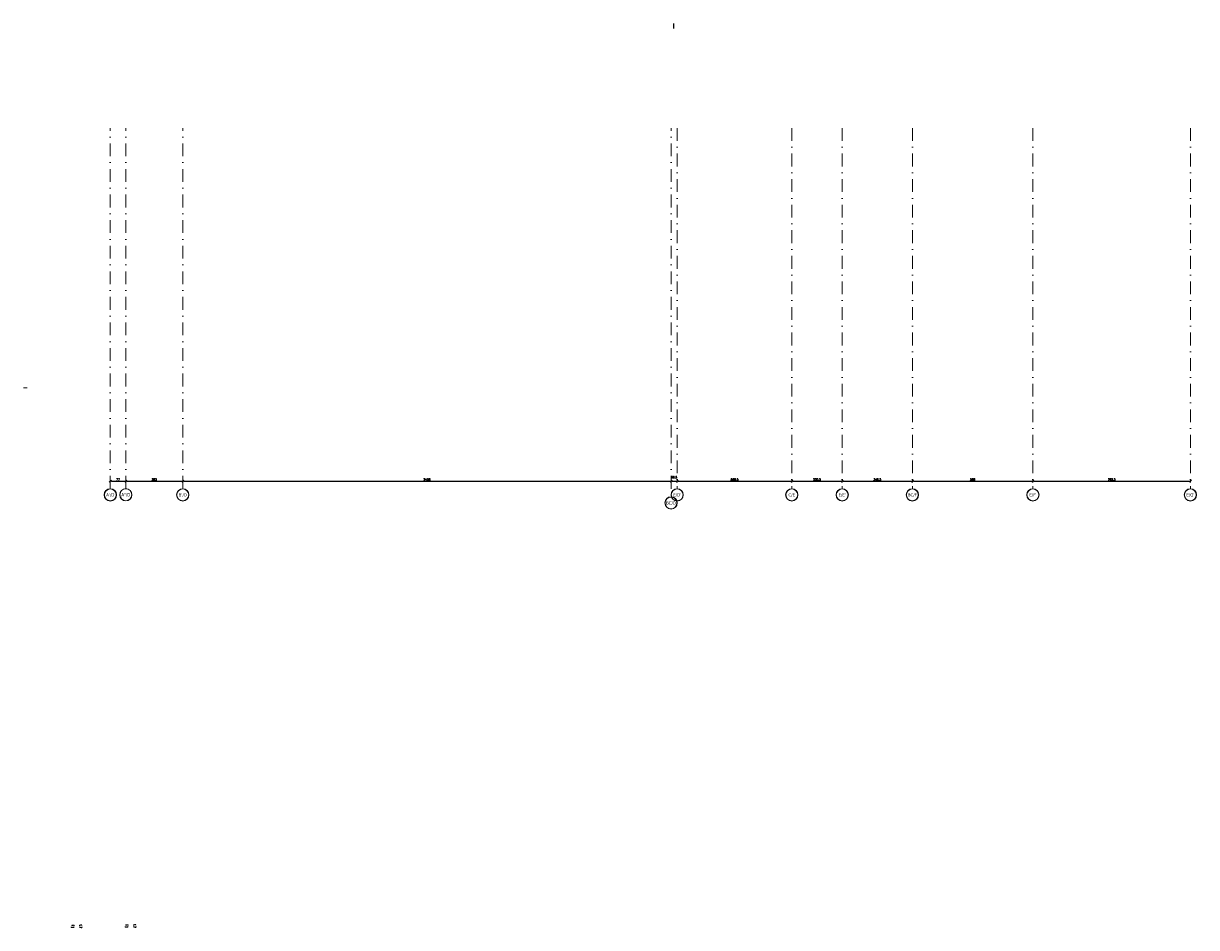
# Model space of a CAD drawing. Header units: millimetres. Extents: x -1427 to 10229, y -1578 to 5221.
# Tile 135 of 135: x 4400 to 10229, y -1578 to 2916. Entities that reach past the tile are written whole.
import ezdxf
from ezdxf.enums import TextEntityAlignment as Align

# ---------------------------------------------------------------- set-up
doc = ezdxf.new("R2010")
doc.units = ezdxf.units.MM
doc.linetypes.add('AUSGEZOGEN', pattern=[0])
doc.linetypes.add('DASHDOT', pattern=[25.4, 12.7, -6.35, 0, -6.35])
doc.layers.add('!! 1_ widok', color=4, linetype='Continuous')
doc.layers.add('10TNR-01', color=7, linetype='AUSGEZOGEN')
for name, color, linetype, lineweight in [('!! wymiary osi', 250, 'Continuous', 9), ('0-osie-liniA', 14, 'DASHDOT', 5), ('0-osie-tx', 66, 'Continuous', 9), ('A_wymiary', 7, 'Continuous', 5), ('DESCR', 43, 'Continuous', 35), ('WYMIAR', 4, 'Continuous', 9)]:
    doc.layers.add(name, color=color, linetype=linetype, lineweight=lineweight)
doc.styles.add('Arial', font='arial.ttf')
doc.styles.get("Standard").update_dxf_attribs({"font": 'arial.ttf'})
doc.styles.add('TAHOMA', font='tahoma.ttf')
doc.styles.add('TXT', font='simplex.shx')
doc.dimstyles.new('AM_ISO', dxfattribs={"dimtxt": 3.5, "dimasz": 2.5, "dimexe": 1, "dimexo": 1, "dimgap": 1.5, "dimtad": 1, "dimdsep": 46, "dimtxsty": 'Standard', "dimcen": 0, "dimclrd": 7, "dimclre": 7, "dimclrt": 4, "dimadec": 0, "dimazin": 2, "dimtp": 0.1, "dimtm": 0.1, "dimtfac": 0.71, "dimtmove": 0, "dimatfit": 3, "dimfxl": 1, "dimlwd": -1, "dimlwe": -1, "dimarcsym": 0})
doc.dimstyles.new('DIM50', dxfattribs={"dimscale": 5, "dimtxt": 2, "dimasz": 1, "dimexe": 0, "dimexo": 0, "dimgap": 0.5, "dimtad": 1, "dimdec": 4, "dimrnd": 0.5, "dimdsep": 46, "dimtxsty": 'TXT', "dimblk": 'TICK1', "dimblk1": 'TICK1', "dimblk2": 'TICK1', "dimsah": 1, "dimcen": 0, "dimse1": 1, "dimse2": 1, "dimclrd": 1, "dimclre": 7, "dimclrt": 9, "dimadec": 0, "dimazin": 0, "dimtfac": 1, "dimtdec": 4, "dimtmove": 2, "dimatfit": 3, "dimldrblk": 'TICK1', "dimfxl": 1, "dimtolj": 1, "dimarcsym": 0})
doc.dimstyles.new('GEN-ISO', dxfattribs={"dimtxt": 3.5, "dimasz": 3.5, "dimexe": 1, "dimexo": 1, "dimgap": 1.5, "dimtad": 1, "dimdsep": 46, "dimtxsty": 'Arial', "dimcen": 1, "dimclrd": 7, "dimclre": 7, "dimclrt": 4, "dimadec": 0, "dimazin": 0, "dimtp": 0.1, "dimtm": 0.1, "dimtfac": 0.71, "dimtmove": 0, "dimatfit": 3, "dimfxl": 1, "dimtzin": 0, "dimarcsym": 0})
doc.dimstyles.new('GEN-ISObrug', dxfattribs={"dimtxt": 3.5, "dimasz": 3.5, "dimexe": 1, "dimexo": 1, "dimgap": 1.5, "dimtad": 1, "dimdsep": 46, "dimtxsty": 'Arial', "dimcen": 1, "dimclrd": 7, "dimclre": 7, "dimclrt": 4, "dimadec": 0, "dimazin": 0, "dimtp": 0.1, "dimtm": 0.1, "dimtfac": 0.71, "dimtmove": 0, "dimatfit": 3, "dimfxl": 1, "dimtzin": 0, "dimarcsym": 0})
doc.dimstyles.new('ISO-25', dxfattribs={"dimtxt": 2.5, "dimasz": 2.5, "dimexe": 1.25, "dimexo": 0.625, "dimtad": 1, "dimtxsty": 'Standard', "dimcen": 2.5, "dimadec": 0, "dimazin": 0, "dimtfac": 1, "dimtmove": 0, "dimatfit": 3, "dimfxl": 1, "dimarcsym": 0})

# ---------------------------------------------------------------- blocks, each defined once
blk = doc.blocks.new('*U14')
h = blk.add_hatch(color=256)
edge = h.paths.add_edge_path()
edge.add_arc((0, 0), 30.6, 0, 360)
edge = h.paths.add_edge_path(flags=17)
edge.add_arc((0, 0), 29.4, 0, 360)
for radius in [30.6, 29.4]:
    blk.add_circle((0, 0), radius)
at = {"style": 'TAHOMA', "flags": 8}
blk.add_attdef('ANSICHTSNUMMER', text='', height=16, dxfattribs=at).set_placement((0, 0), align=Align.MIDDLE_CENTER)
blk = doc.blocks.new('TICK1')
at = {"color": 2}
blk.add_line((-1, -1), (1, 1), dxfattribs=at)
at = {"color": 0}
for p, q in [((0, 0), (-1, 0)), ((0, -1.4), (0, 1.4))]:
    blk.add_line(p, q, dxfattribs=at)
blk = doc.blocks.new('*D26')
at = {"layer": '!! wymiary osi', "color": 1, "lineweight": -2, "transparency": 16777216}
blk.add_line((4836.7, 641.6), (4903.7, 641.6), dxfattribs=at)
at = {"layer": 'DEFPOINTS', "color": 0, "transparency": 16777216}
for p in [(4908.7, 641.6), (4831.7, 603.5), (4908.7, 604)]:
    blk.add_point(p, dxfattribs=at)
at = {"layer": '!! wymiary osi', "color": 1, "lineweight": -2, "transparency": 16777216, "xscale": 5, "yscale": 5, "zscale": 5, "rotation": 180}
blk.add_blockref('TICK1', (4831.7, 641.6), dxfattribs=at)
at = {"layer": '!! wymiary osi', "color": 1, "lineweight": -2, "transparency": 16777216, "xscale": 5, "yscale": 5, "zscale": 5}
blk.add_blockref('TICK1', (4908.7, 641.6), dxfattribs=at)
at = {"layer": '!! wymiary osi', "color": 9, "transparency": 16777216, "insert": (4870.2, 649.1), "char_height": 10, "attachment_point": 5, "style": 'TXT'}
blk.add_mtext('\\A1;77', dxfattribs=at)
blk = doc.blocks.new('*D27')
at = {"layer": '!! wymiary osi', "color": 1, "lineweight": -2, "transparency": 16777216}
blk.add_line((4913.7, 641.6), (5186.7, 641.6), dxfattribs=at)
at = {"layer": 'DEFPOINTS', "color": 0, "transparency": 16777216}
for p in [(5191.7, 641.6), (5191.7, 641.6), (4908.7, 604)]:
    blk.add_point(p, dxfattribs=at)
at = {"layer": '!! wymiary osi', "color": 1, "lineweight": -2, "transparency": 16777216, "xscale": 5, "yscale": 5, "zscale": 5, "rotation": 180}
blk.add_blockref('TICK1', (4908.7, 641.6), dxfattribs=at)
at = {"layer": '!! wymiary osi', "color": 1, "lineweight": -2, "transparency": 16777216, "xscale": 5, "yscale": 5, "zscale": 5}
blk.add_blockref('TICK1', (5191.7, 641.6), dxfattribs=at)
at = {"layer": '!! wymiary osi', "color": 9, "transparency": 16777216, "insert": (5050.2, 649.1), "char_height": 10, "attachment_point": 5, "style": 'TXT'}
blk.add_mtext('\\A1;283', dxfattribs=at)
blk = doc.blocks.new('*D28')
at = {"layer": '!! wymiary osi', "color": 1, "lineweight": -2, "transparency": 16777216}
blk.add_line((5196.7, 641.6), (7612.7, 641.6), dxfattribs=at)
at = {"layer": 'DEFPOINTS', "color": 0, "transparency": 16777216}
for p in [(5191.7, 641.6), (7617.7, 641.6), (7617.7, 641.6)]:
    blk.add_point(p, dxfattribs=at)
at = {"layer": '!! wymiary osi', "color": 1, "lineweight": -2, "transparency": 16777216, "xscale": 5, "yscale": 5, "zscale": 5, "rotation": 180}
blk.add_blockref('TICK1', (5191.7, 641.6), dxfattribs=at)
at = {"layer": '!! wymiary osi', "color": 1, "lineweight": -2, "transparency": 16777216, "xscale": 5, "yscale": 5, "zscale": 5}
blk.add_blockref('TICK1', (7617.7, 641.6), dxfattribs=at)
at = {"layer": '!! wymiary osi', "color": 9, "transparency": 16777216, "insert": (6404.7, 649.1), "char_height": 10, "attachment_point": 5, "style": 'TXT'}
blk.add_mtext('\\A1;2426', dxfattribs=at)
blk = doc.blocks.new('*D29')
at = {"layer": '!! wymiary osi', "color": 1, "lineweight": -2, "transparency": 16777216}
blk.add_line((7622.7, 641.6), (7643.2, 641.6), dxfattribs=at)
at = {"layer": 'DEFPOINTS', "color": 0, "transparency": 16777216}
for p in [(7617.7, 641.6), (7648.2, 641.6), (7648.2, 641.6)]:
    blk.add_point(p, dxfattribs=at)
at = {"layer": '!! wymiary osi', "color": 1, "lineweight": -2, "transparency": 16777216, "xscale": 5, "yscale": 5, "zscale": 5, "rotation": 180}
blk.add_blockref('TICK1', (7617.7, 641.6), dxfattribs=at)
at = {"layer": '!! wymiary osi', "color": 1, "lineweight": -2, "transparency": 16777216, "xscale": 5, "yscale": 5, "zscale": 5}
blk.add_blockref('TICK1', (7648.2, 641.6), dxfattribs=at)
at = {"layer": '!! wymiary osi', "color": 9, "transparency": 16777216, "insert": (7633, 660.4), "char_height": 10, "attachment_point": 5, "style": 'TXT'}
blk.add_mtext('\\A1;30.5', dxfattribs=at)
blk = doc.blocks.new('*D30')
at = {"layer": '!! wymiary osi', "color": 1, "lineweight": -2, "transparency": 16777216}
blk.add_line((7653.2, 641.6), (8212.7, 641.6), dxfattribs=at)
at = {"layer": 'DEFPOINTS', "color": 0, "transparency": 16777216}
for p in [(7648.2, 641.6), (8217.7, 641.6), (8217.7, 641.6)]:
    blk.add_point(p, dxfattribs=at)
at = {"layer": '!! wymiary osi', "color": 1, "lineweight": -2, "transparency": 16777216, "xscale": 5, "yscale": 5, "zscale": 5, "rotation": 180}
blk.add_blockref('TICK1', (7648.2, 641.6), dxfattribs=at)
at = {"layer": '!! wymiary osi', "color": 1, "lineweight": -2, "transparency": 16777216, "xscale": 5, "yscale": 5, "zscale": 5}
blk.add_blockref('TICK1', (8217.7, 641.6), dxfattribs=at)
at = {"layer": '!! wymiary osi', "color": 9, "transparency": 16777216, "insert": (7933, 649.1), "char_height": 10, "attachment_point": 5, "style": 'TXT'}
blk.add_mtext('\\A1;569.5', dxfattribs=at)
blk = doc.blocks.new('*D31')
at = {"layer": '!! wymiary osi', "color": 1, "lineweight": -2, "transparency": 16777216}
blk.add_line((8222.7, 641.6), (8463.2, 641.6), dxfattribs=at)
at = {"layer": 'DEFPOINTS', "color": 0, "transparency": 16777216}
for p in [(8217.7, 641.6), (8468.2, 641.6), (8468.2, 641.6)]:
    blk.add_point(p, dxfattribs=at)
at = {"layer": '!! wymiary osi', "color": 1, "lineweight": -2, "transparency": 16777216, "xscale": 5, "yscale": 5, "zscale": 5, "rotation": 180}
blk.add_blockref('TICK1', (8217.7, 641.6), dxfattribs=at)
at = {"layer": '!! wymiary osi', "color": 1, "lineweight": -2, "transparency": 16777216, "xscale": 5, "yscale": 5, "zscale": 5}
blk.add_blockref('TICK1', (8468.2, 641.6), dxfattribs=at)
at = {"layer": '!! wymiary osi', "color": 9, "transparency": 16777216, "insert": (8343, 649.1), "char_height": 10, "attachment_point": 5, "style": 'TXT'}
blk.add_mtext('\\A1;250.5', dxfattribs=at)
blk = doc.blocks.new('*D32')
at = {"layer": '!! wymiary osi', "color": 1, "lineweight": -2, "transparency": 16777216}
blk.add_line((8473.2, 641.6), (8811.7, 641.6), dxfattribs=at)
at = {"layer": 'DEFPOINTS', "color": 0, "transparency": 16777216}
for p in [(8468.2, 641.6), (8816.7, 641.6), (8816.7, 641.6)]:
    blk.add_point(p, dxfattribs=at)
at = {"layer": '!! wymiary osi', "color": 1, "lineweight": -2, "transparency": 16777216, "xscale": 5, "yscale": 5, "zscale": 5, "rotation": 180}
blk.add_blockref('TICK1', (8468.2, 641.6), dxfattribs=at)
at = {"layer": '!! wymiary osi', "color": 1, "lineweight": -2, "transparency": 16777216, "xscale": 5, "yscale": 5, "zscale": 5}
blk.add_blockref('TICK1', (8816.7, 641.6), dxfattribs=at)
at = {"layer": '!! wymiary osi', "color": 9, "transparency": 16777216, "insert": (8642.5, 649.1), "char_height": 10, "attachment_point": 5, "style": 'TXT'}
blk.add_mtext('\\A1;348.5', dxfattribs=at)
blk = doc.blocks.new('*D33')
at = {"layer": '!! wymiary osi', "color": 1, "lineweight": -2, "transparency": 16777216}
blk.add_line((8821.7, 641.6), (9410.7, 641.6), dxfattribs=at)
at = {"layer": 'DEFPOINTS', "color": 0, "transparency": 16777216}
for p in [(8816.7, 641.6), (9415.7, 641.6), (9415.7, 641.6)]:
    blk.add_point(p, dxfattribs=at)
at = {"layer": '!! wymiary osi', "color": 1, "lineweight": -2, "transparency": 16777216, "xscale": 5, "yscale": 5, "zscale": 5, "rotation": 180}
blk.add_blockref('TICK1', (8816.7, 641.6), dxfattribs=at)
at = {"layer": '!! wymiary osi', "color": 1, "lineweight": -2, "transparency": 16777216, "xscale": 5, "yscale": 5, "zscale": 5}
blk.add_blockref('TICK1', (9415.7, 641.6), dxfattribs=at)
at = {"layer": '!! wymiary osi', "color": 9, "transparency": 16777216, "insert": (9116.2, 649.1), "char_height": 10, "attachment_point": 5, "style": 'TXT'}
blk.add_mtext('\\A1;599', dxfattribs=at)
blk = doc.blocks.new('*D34')
at = {"layer": '!! wymiary osi', "color": 1, "lineweight": -2, "transparency": 16777216}
blk.add_line((9420.7, 641.6), (10193.2, 641.6), dxfattribs=at)
at = {"layer": 'DEFPOINTS', "color": 0, "transparency": 16777216}
for p in [(9415.7, 641.6), (10198.2, 641.6), (10198.2, 641.6)]:
    blk.add_point(p, dxfattribs=at)
at = {"layer": '!! wymiary osi', "color": 1, "lineweight": -2, "transparency": 16777216, "xscale": 5, "yscale": 5, "zscale": 5, "rotation": 180}
blk.add_blockref('TICK1', (9415.7, 641.6), dxfattribs=at)
at = {"layer": '!! wymiary osi', "color": 1, "lineweight": -2, "transparency": 16777216, "xscale": 5, "yscale": 5, "zscale": 5}
blk.add_blockref('TICK1', (10198.2, 641.6), dxfattribs=at)
at = {"layer": '!! wymiary osi', "color": 9, "transparency": 16777216, "insert": (9807, 649.1), "char_height": 10, "attachment_point": 5, "style": 'TXT'}
blk.add_mtext('\\A1;782.5', dxfattribs=at)
blk = doc.blocks.new('*D181')
at = {"layer": 'DEFPOINTS', "color": 0, "transparency": 16777216}
for p in [(22764, 13346), (22764, 13318), (22799, 13346)]:
    blk.add_point(p, dxfattribs=at)
at = {"layer": 'WYMIAR', "color": 0, "lineweight": -2, "transparency": 16777216}
for p, q in [((22764, 13345), (22764, 13316)), ((22794, 13318), (22769, 13318)), ((22799, 13345), (22799, 13316))]:
    blk.add_line(p, q, dxfattribs=at)
at = {"layer": 'WYMIAR', "color": 0, "transparency": 16777216}
for points in [[(22769, 13319), (22769, 13317), (22764, 13318)], [(22794, 13319), (22794, 13317), (22799, 13318)]]:
    blk.add_solid(points, dxfattribs=at)
at = {"layer": 'WYMIAR', "color": 0, "transparency": 16777216, "insert": (22782, 13322), "char_height": 5, "attachment_point": 5}
blk.add_mtext('35', dxfattribs=at)
blk = doc.blocks.new('*D182')
at = {"layer": 'DEFPOINTS', "color": 0, "transparency": 16777216}
for p in [(23294, 13346), (23294, 13317), (23309, 13346)]:
    blk.add_point(p, dxfattribs=at)
at = {"layer": 'WYMIAR', "color": 0, "lineweight": -2, "transparency": 16777216}
for p, q in [((23294, 13345), (23294, 13315)), ((23304, 13317), (23299, 13317)), ((23309, 13345), (23309, 13315))]:
    blk.add_line(p, q, dxfattribs=at)
at = {"layer": 'WYMIAR', "color": 0, "transparency": 16777216}
for points in [[(23299, 13318), (23299, 13316), (23294, 13317)], [(23304, 13318), (23304, 13316), (23309, 13317)]]:
    blk.add_solid(points, dxfattribs=at)
at = {"layer": 'WYMIAR', "color": 0, "transparency": 16777216, "insert": (23302, 13321), "char_height": 5, "attachment_point": 5}
blk.add_mtext('15', dxfattribs=at)
blk = doc.blocks.new('*D167')
at = {"layer": '10TNR-01', "transparency": 16777216}
for p, q in [((22799, 13420), (22799, 13429)), ((22803, 13428), (22864, 13428)), ((22867, 13408), (22867, 13429))]:
    blk.add_line(p, q, dxfattribs=at)
for points in [[(22803, 13428), (22803, 13427), (22799, 13428)], [(22864, 13428), (22864, 13427), (22867, 13428)]]:
    blk.add_solid(points, dxfattribs=at)
at = {"layer": 'DEFPOINTS', "color": 0, "transparency": 16777216}
for p in [(22799, 13418), (22867, 13428), (22867, 13406)]:
    blk.add_point(p, dxfattribs=at)
at = {"layer": '10TNR-01', "color": 4, "transparency": 16777216, "insert": (22833, 13431), "char_height": 3.5, "attachment_point": 5, "style": 'Arial'}
blk.add_mtext('68', dxfattribs=at)
blk = doc.blocks.new('*D168')
at = {"layer": '10TNR-01', "transparency": 16777216}
for p, q in [((22799, 13343), (22799, 13317)), ((22834, 13318), (22803, 13318)), ((22837, 13327), (22837, 13317))]:
    blk.add_line(p, q, dxfattribs=at)
for points in [[(22803, 13319), (22803, 13318), (22799, 13318)], [(22834, 13319), (22834, 13318), (22837, 13318)]]:
    blk.add_solid(points, dxfattribs=at)
at = {"layer": 'DEFPOINTS', "color": 0, "transparency": 16777216}
for p in [(22799, 13345), (22799, 13318), (22837, 13329)]:
    blk.add_point(p, dxfattribs=at)
at = {"layer": '10TNR-01', "color": 4, "transparency": 16777216, "insert": (22818, 13322), "char_height": 3.5, "attachment_point": 5, "style": 'Arial'}
blk.add_mtext('38', dxfattribs=at)
blk = doc.blocks.new('*D169')
at = {"color": 7, "lineweight": -2, "transparency": 16777216}
for p, q in [((22867, 13407), (22867, 13429)), ((22871, 13428), (22914, 13428)), ((22917, 13390), (22917, 13429))]:
    blk.add_line(p, q, dxfattribs=at)
at = {"color": 7, "transparency": 16777216}
for points in [[(22871, 13428), (22871, 13427), (22867, 13428)], [(22914, 13428), (22914, 13427), (22917, 13428)]]:
    blk.add_solid(points, dxfattribs=at)
at = {"layer": 'DEFPOINTS', "color": 0, "transparency": 16777216}
for p in [(22917, 13428), (22867, 13406), (22917, 13389)]:
    blk.add_point(p, dxfattribs=at)
at = {"color": 4, "transparency": 16777216, "insert": (22892, 13431), "char_height": 3.5, "attachment_point": 5, "style": 'Arial'}
blk.add_mtext('50', dxfattribs=at)
blk = doc.blocks.new('*D170')
at = {"color": 7, "lineweight": -2, "transparency": 16777216}
for p, q in [((22799, 13419), (22799, 13436)), ((22803, 13435), (22914, 13435)), ((22917, 13390), (22917, 13436))]:
    blk.add_line(p, q, dxfattribs=at)
at = {"color": 7, "transparency": 16777216}
for points in [[(22803, 13435), (22803, 13434), (22799, 13435)], [(22914, 13435), (22914, 13434), (22917, 13435)]]:
    blk.add_solid(points, dxfattribs=at)
at = {"layer": 'DEFPOINTS', "color": 0, "transparency": 16777216}
for p in [(22799, 13418), (22917, 13435), (22917, 13389)]:
    blk.add_point(p, dxfattribs=at)
at = {"color": 4, "transparency": 16777216, "insert": (22858, 13438), "char_height": 3.5, "attachment_point": 5, "style": 'Arial'}
blk.add_mtext('118', dxfattribs=at)
blk = doc.blocks.new('*D171')
at = {"color": 7, "lineweight": -2, "transparency": 16777216}
for p, q in [((22892, 13318), (22888, 13318)), ((22895, 13330), (22895, 13317)), ((22901, 13318), (22895, 13318)), ((22901, 13358), (22901, 13317)), ((22905, 13318), (22908, 13318))]:
    blk.add_line(p, q, dxfattribs=at)
at = {"color": 7, "transparency": 16777216}
for points in [[(22892, 13319), (22892, 13318), (22895, 13318)], [(22905, 13319), (22905, 13318), (22901, 13318)]]:
    blk.add_solid(points, dxfattribs=at)
at = {"layer": 'DEFPOINTS', "color": 0, "transparency": 16777216}
for p in [(22895, 13331), (22895, 13318), (22901, 13359)]:
    blk.add_point(p, dxfattribs=at)
at = {"color": 4, "transparency": 16777216, "insert": (22898, 13322), "char_height": 3.5, "attachment_point": 5, "style": 'Arial'}
blk.add_mtext('6', dxfattribs=at)
blk = doc.blocks.new('*D172')
at = {"color": 7, "lineweight": -2, "transparency": 16777216}
for p, q in [((22799, 13344), (22799, 13310)), ((22898, 13311), (22803, 13311)), ((22901, 13358), (22901, 13310))]:
    blk.add_line(p, q, dxfattribs=at)
at = {"color": 7, "transparency": 16777216}
for points in [[(22803, 13312), (22803, 13310), (22799, 13311)], [(22898, 13312), (22898, 13310), (22901, 13311)]]:
    blk.add_solid(points, dxfattribs=at)
at = {"layer": 'DEFPOINTS', "color": 0, "transparency": 16777216}
for p in [(22799, 13345), (22799, 13311), (22901, 13359)]:
    blk.add_point(p, dxfattribs=at)
at = {"color": 4, "transparency": 16777216, "insert": (22850, 13314), "char_height": 3.5, "attachment_point": 5, "style": 'Arial'}
blk.add_mtext('102', dxfattribs=at)
blk = doc.blocks.new('*D173')
at = {"color": 7, "lineweight": -2, "transparency": 16777216}
for p, q in [((22837, 13334), (22837, 13317)), ((22841, 13318), (22892, 13318)), ((22895, 13329), (22895, 13317))]:
    blk.add_line(p, q, dxfattribs=at)
at = {"color": 7, "transparency": 16777216}
for points in [[(22841, 13319), (22841, 13318), (22837, 13318)], [(22892, 13319), (22892, 13318), (22895, 13318)]]:
    blk.add_solid(points, dxfattribs=at)
at = {"layer": 'DEFPOINTS', "color": 0, "transparency": 16777216}
for p in [(22837, 13335), (22895, 13330), (22895, 13318)]:
    blk.add_point(p, dxfattribs=at)
at = {"color": 4, "transparency": 16777216, "insert": (22866, 13322), "char_height": 3.5, "attachment_point": 5, "style": 'Arial'}
blk.add_mtext('58', dxfattribs=at)
blk = doc.blocks.new('*D174')
at = {"layer": '10TNR-01', "transparency": 16777216}
for p, q in [((23226, 13408), (23226, 13429)), ((23291, 13428), (23230, 13428)), ((23294, 13420), (23294, 13429))]:
    blk.add_line(p, q, dxfattribs=at)
for points in [[(23230, 13428), (23230, 13427), (23226, 13428)], [(23291, 13428), (23291, 13427), (23294, 13428)]]:
    blk.add_solid(points, dxfattribs=at)
at = {"layer": 'DEFPOINTS', "color": 0, "transparency": 16777216}
for p in [(23226, 13428), (23294, 13418), (23226, 13406)]:
    blk.add_point(p, dxfattribs=at)
at = {"layer": '10TNR-01', "color": 4, "transparency": 16777216, "insert": (23260, 13431), "char_height": 3.5, "attachment_point": 5, "style": 'Arial'}
blk.add_mtext('68', dxfattribs=at)
blk = doc.blocks.new('*D175')
at = {"layer": '10TNR-01', "transparency": 16777216}
for p, q in [((23256, 13327), (23256, 13317)), ((23260, 13318), (23291, 13318)), ((23294, 13343), (23294, 13317))]:
    blk.add_line(p, q, dxfattribs=at)
for points in [[(23260, 13319), (23260, 13318), (23256, 13318)], [(23291, 13319), (23291, 13318), (23294, 13318)]]:
    blk.add_solid(points, dxfattribs=at)
at = {"layer": 'DEFPOINTS', "color": 0, "transparency": 16777216}
for p in [(23256, 13329), (23294, 13345), (23294, 13318)]:
    blk.add_point(p, dxfattribs=at)
at = {"layer": '10TNR-01', "color": 4, "transparency": 16777216, "insert": (23275, 13322), "char_height": 3.5, "attachment_point": 5, "style": 'Arial'}
blk.add_mtext('38', dxfattribs=at)
blk = doc.blocks.new('*D176')
at = {"color": 7, "lineweight": -2, "transparency": 16777216}
for p, q in [((23176, 13390), (23176, 13429)), ((23223, 13428), (23180, 13428)), ((23226, 13407), (23226, 13429))]:
    blk.add_line(p, q, dxfattribs=at)
at = {"color": 7, "transparency": 16777216}
for points in [[(23180, 13428), (23180, 13427), (23176, 13428)], [(23223, 13428), (23223, 13427), (23226, 13428)]]:
    blk.add_solid(points, dxfattribs=at)
at = {"layer": 'DEFPOINTS', "color": 0, "transparency": 16777216}
for p in [(23176, 13428), (23176, 13389), (23226, 13406)]:
    blk.add_point(p, dxfattribs=at)
at = {"color": 4, "transparency": 16777216, "insert": (23201, 13431), "char_height": 3.5, "attachment_point": 5, "style": 'Arial'}
blk.add_mtext('50', dxfattribs=at)
blk = doc.blocks.new('*D177')
at = {"color": 7, "lineweight": -2, "transparency": 16777216}
for p, q in [((23176, 13390), (23176, 13436)), ((23291, 13435), (23180, 13435)), ((23294, 13419), (23294, 13436))]:
    blk.add_line(p, q, dxfattribs=at)
at = {"color": 7, "transparency": 16777216}
for points in [[(23180, 13435), (23180, 13434), (23176, 13435)], [(23291, 13435), (23291, 13434), (23294, 13435)]]:
    blk.add_solid(points, dxfattribs=at)
at = {"layer": 'DEFPOINTS', "color": 0, "transparency": 16777216}
for p in [(23176, 13435), (23294, 13418), (23176, 13389)]:
    blk.add_point(p, dxfattribs=at)
at = {"color": 4, "transparency": 16777216, "insert": (23235, 13438), "char_height": 3.5, "attachment_point": 5, "style": 'Arial'}
blk.add_mtext('118', dxfattribs=at)
blk = doc.blocks.new('*D178')
at = {"color": 7, "lineweight": -2, "transparency": 16777216}
for p, q in [((23189, 13318), (23185, 13318)), ((23192, 13358), (23192, 13317)), ((23192, 13318), (23198, 13318)), ((23198, 13330), (23198, 13317)), ((23202, 13318), (23205, 13318))]:
    blk.add_line(p, q, dxfattribs=at)
at = {"color": 7, "transparency": 16777216}
for points in [[(23189, 13319), (23189, 13318), (23192, 13318)], [(23202, 13319), (23202, 13318), (23198, 13318)]]:
    blk.add_solid(points, dxfattribs=at)
at = {"layer": 'DEFPOINTS', "color": 0, "transparency": 16777216}
for p in [(23192, 13359), (23198, 13331), (23198, 13318)]:
    blk.add_point(p, dxfattribs=at)
at = {"color": 4, "transparency": 16777216, "insert": (23195, 13322), "char_height": 3.5, "attachment_point": 5, "style": 'Arial'}
blk.add_mtext('6', dxfattribs=at)
blk = doc.blocks.new('*D179')
at = {"color": 7, "lineweight": -2, "transparency": 16777216}
for p, q in [((23192, 13358), (23192, 13310)), ((23196, 13311), (23291, 13311)), ((23294, 13344), (23294, 13310))]:
    blk.add_line(p, q, dxfattribs=at)
at = {"color": 7, "transparency": 16777216}
for points in [[(23196, 13312), (23196, 13310), (23192, 13311)], [(23291, 13312), (23291, 13310), (23294, 13311)]]:
    blk.add_solid(points, dxfattribs=at)
at = {"layer": 'DEFPOINTS', "color": 0, "transparency": 16777216}
for p in [(23192, 13359), (23294, 13345), (23294, 13311)]:
    blk.add_point(p, dxfattribs=at)
at = {"color": 4, "transparency": 16777216, "insert": (23243, 13314), "char_height": 3.5, "attachment_point": 5, "style": 'Arial'}
blk.add_mtext('102', dxfattribs=at)
blk = doc.blocks.new('*D180')
at = {"color": 7, "lineweight": -2, "transparency": 16777216}
for p, q in [((23198, 13329), (23198, 13317)), ((23253, 13318), (23202, 13318)), ((23256, 13334), (23256, 13317))]:
    blk.add_line(p, q, dxfattribs=at)
at = {"color": 7, "transparency": 16777216}
for points in [[(23202, 13319), (23202, 13318), (23198, 13318)], [(23253, 13319), (23253, 13318), (23256, 13318)]]:
    blk.add_solid(points, dxfattribs=at)
at = {"layer": 'DEFPOINTS', "color": 0, "transparency": 16777216}
for p in [(23198, 13330), (23198, 13318), (23256, 13335)]:
    blk.add_point(p, dxfattribs=at)
at = {"color": 4, "transparency": 16777216, "insert": (23227, 13322), "char_height": 3.5, "attachment_point": 5, "style": 'Arial'}
blk.add_mtext('58', dxfattribs=at)
blk = doc.blocks.new('A$C9be35ea3')
for base, p1, p2, angle, dimstyle, picture, middle in [((173.445, 499.749), (190.509, 617.748), (219.209, 499.749), 270, 'GEN-ISO', '*D177', (170.158, 558.749)), ((297.317, 617.748), (249.524, 515.749), (263.509, 617.748), 270, 'GEN-ISO', '*D179', (294.03, 566.749)), ((173.445, 240.747), (190.509, 122.748), (219.209, 240.747), 90, 'GEN-ISO', '*D170', (170.158, 181.748)), ((180.509, 499.749), (202.709, 549.749), (219.209, 499.749), 270, 'GEN-ISO', '*D176', (177.222, 524.749)), ((180.509, 240.747), (202.709, 190.747), (219.209, 240.747), 90, 'GEN-ISO', '*D169', (177.222, 215.747)), ((290.013, 521.748), (249.524, 515.749), (277.751, 521.748), 270, 'GEN-ISO', '*D178', (286.726, 518.749)), ((290.013, 218.748), (249.524, 224.747), (277.751, 218.748), 90, 'GEN-ISO', '*D171', (286.726, 221.748)), ((297.317, 122.748), (249.524, 224.747), (263.509, 122.748), 90, 'GEN-ISO', '*D172', (294.03, 173.748)), ((290.013, 521.748), (273.659, 579.748), (278.506, 521.748), 270, 'GEN-ISObrug', '*D180', (286.726, 550.748)), ((290.013, 218.748), (273.659, 160.748), (278.506, 218.748), 90, 'GEN-ISObrug', '*D173', (286.726, 189.748))]:
    dim = blk.add_linear_dim(base=base, p1=p1, p2=p2, angle=angle, dimstyle=dimstyle)
    dim.commit()
    dim.dimension.update_dxf_attribs({"geometry": picture, "text_midpoint": middle, "insert": (13608.34, -22676.531)})
at = {"layer": '10TNR-01'}
for base, p1, p2, angle, picture, middle in [((180.509, 549.749), (190.509, 617.748), (202.709, 549.749), 270, '*D174', (177.222, 583.749)), ((290.009, 617.748), (279.009, 579.748), (263.509, 617.748), 270, '*D175', (286.722, 598.748)), ((180.509, 190.747), (190.509, 122.748), (202.709, 190.747), 90, '*D167', (177.222, 156.748)), ((290.009, 122.748), (279.009, 160.748), (263.509, 122.748), 90, '*D168', (286.722, 141.748))]:
    dim = blk.add_linear_dim(base=base, p1=p1, p2=p2, angle=angle, dimstyle='AM_ISO', override={"dimasz": 3.5, "dimexo": 2, "dimtxsty": 'Arial', "dimclrd": 256, "dimclre": 256}, dxfattribs=at)
    dim.commit()
    dim.dimension.update_dxf_attribs({"geometry": picture, "text_midpoint": middle, "insert": (13608.34, -22676.531)})
at = {"layer": 'WYMIAR'}
for base, p1, p2, picture, middle in [((291.163, 617.777), (262.381, 632.748), (262.381, 617.777), '*D182', (287.36, 625.263)), ((290.171, 87.748), (262.117, 122.713), (262.117, 87.748), '*D181', (286.366, 105.23))]:
    dim = blk.add_linear_dim(base=base, p1=p1, p2=p2, angle=90, dimstyle='ISO-25', override={"dimscale": 2, "dimdec": 0}, dxfattribs=at)
    dim.commit()
    dim.dimension.update_dxf_attribs({"geometry": picture, "text_midpoint": middle, "insert": (13608.34, -22676.531)})

msp = doc.modelspace()

# ---------------------------------------------------------------- linework, layer by layer
at = {"layer": '!! 1_ widok'}
msp.add_lwpolyline([(7630.2113, 2915.78321), (7630.2113, 2890.78321)], dxfattribs=at)
at = {"layer": '0-osie-liniA', "ltscale": 5}
for points in [[(4831.7113, 603.4674), (4831.7113, 2395.99838)], [(4908.7113, 603.4674), (4908.7113, 2395.99838)], [(5191.7113, 603.4674), (5191.7113, 2395.99838)], [(7617.7113, 603.4674), (7617.7113, 2395.99838)], [(7648.2113, 2395.99838), (7648.2113, 603.4674)], [(8217.7113, 2395.99838), (8217.7113, 603.4674)], [(8468.2113, 2395.99838), (8468.2113, 603.4674)], [(8816.7113, 2395.99838), (8816.7113, 603.4674)], [(9415.7113, 2395.99838), (9415.7113, 603.4674)], [(10198.2113, 2395.99838), (10198.2113, 603.4674)]]:
    msp.add_lwpolyline(points, dxfattribs=at)
at = {"layer": 'DESCR', "lineweight": 15}
msp.add_line((4400.07552, 1105.59964, 6880.68687), (4417.99936, 1105.59964, 5818.08678), dxfattribs=at)

# ---------------------------------------------------------------- block references
at = {"layer": '0-osie-tx'}
ref = msp.add_blockref('*U14', (4831.7113, 572.8674), dxfattribs=dict(at, rotation=180))
ref.add_attrib('ANSICHTSNUMMER', "A'/D", dxfattribs={"layer": '0', "height": 16, "style": 'TAHOMA', "flags": 8}).set_placement((4831.7113, 572.8674), align=Align.MIDDLE_CENTER)
ref = msp.add_blockref('*U14', (4908.7113, 573.3674), dxfattribs=dict(at, rotation=180))
ref.add_attrib('ANSICHTSNUMMER', 'A"/D', dxfattribs={"layer": '0', "height": 16, "style": 'TAHOMA', "flags": 8}).set_placement((4908.7113, 573.3674), align=Align.MIDDLE_CENTER)
ref = msp.add_blockref('*U14', (5191.7113, 572.8674), dxfattribs=dict(at, rotation=180))
ref.add_attrib('ANSICHTSNUMMER', "B'/D", dxfattribs={"layer": '0', "height": 16, "style": 'TAHOMA', "flags": 8}).set_placement((5191.7113, 572.8674), align=Align.MIDDLE_CENTER)
ref = msp.add_blockref('*U14', (7648.2113, 572.8674), dxfattribs=dict(at, rotation=180))
ref.add_attrib('ANSICHTSNUMMER', "E/D'", dxfattribs={"layer": '0', "height": 16, "style": 'TAHOMA', "flags": 8}).set_placement((7648.2113, 572.8674), align=Align.MIDDLE_CENTER)
ref = msp.add_blockref('*U14', (8217.7113, 572.8674), dxfattribs=dict(at, rotation=180))
ref.add_attrib('ANSICHTSNUMMER', 'C/E', dxfattribs={"layer": '0', "height": 16, "style": 'TAHOMA', "flags": 8}).set_placement((8217.7113, 572.8674), align=Align.MIDDLE_CENTER)
ref = msp.add_blockref('*U14', (8468.2113, 572.8674), dxfattribs=dict(at, rotation=180))
ref.add_attrib('ANSICHTSNUMMER', "E/E'", dxfattribs={"layer": '0', "height": 16, "style": 'TAHOMA', "flags": 8}).set_placement((8468.2113, 572.8674), align=Align.MIDDLE_CENTER)
ref = msp.add_blockref('*U14', (8816.7113, 572.8674), dxfattribs=dict(at, rotation=180))
ref.add_attrib('ANSICHTSNUMMER', 'BC/F', dxfattribs={"layer": '0', "height": 16, "style": 'TAHOMA', "flags": 8}).set_placement((8816.7113, 572.8674), align=Align.MIDDLE_CENTER)
ref = msp.add_blockref('*U14', (9415.7113, 572.8674), dxfattribs=dict(at, rotation=180))
ref.add_attrib('ANSICHTSNUMMER', "E/F'", dxfattribs={"layer": '0', "height": 16, "style": 'TAHOMA', "flags": 8}).set_placement((9415.7113, 572.8674), align=Align.MIDDLE_CENTER)
ref = msp.add_blockref('*U14', (10198.2113, 572.8674), dxfattribs=dict(at, rotation=180))
ref.add_attrib('ANSICHTSNUMMER', "E/G'", dxfattribs={"layer": '0', "height": 16, "style": 'TAHOMA', "flags": 8}).set_placement((10198.2113, 572.8674), align=Align.MIDDLE_CENTER)
ref = msp.add_blockref('*U14', (7617.7113, 532.56911), dxfattribs=dict(at, rotation=180))
ref.add_attrib('ANSICHTSNUMMER', 'BC/D', dxfattribs={"layer": '0', "height": 16, "style": 'TAHOMA', "flags": 8}).set_placement((7617.7113, 532.56911), align=Align.MIDDLE_CENTER)
at = {"layer": 'A_wymiary', "xscale": 0.1, "yscale": 0.1, "zscale": 0.1}
for p in [(999.67273, -640.94089), (1268.34627, -639.38823)]:
    msp.add_blockref('A$C9be35ea3', p, dxfattribs=at)

# ---------------------------------------------------------------- dimensions: what is measured, and where the dimension line sits
at = {"layer": '!! wymiary osi'}
for base, p1, p2, picture, middle in [((4908.7113, 641.63352), (4831.7113, 603.4674), (4908.7113, 603.9674), '*D26', (4870.2113, 649.13352)), ((5191.7113, 641.63352), (4908.7113, 603.9674), (5191.7113, 641.63352), '*D27', (5050.2113, 649.13352)), ((7617.7113, 641.63352), (5191.7113, 641.63352), (7617.7113, 641.63352), '*D28', (6404.7113, 649.13352)), ((7648.2113, 641.63352), (7617.7113, 641.63352), (7648.2113, 641.63352), '*D29', (7632.9613, 660.38352)), ((8217.7113, 641.63352), (7648.2113, 641.63352), (8217.7113, 641.63352), '*D30', (7932.9613, 649.13352)), ((8468.2113, 641.63352), (8217.7113, 641.63352), (8468.2113, 641.63352), '*D31', (8342.9613, 649.13352)), ((8816.7113, 641.63352), (8468.2113, 641.63352), (8816.7113, 641.63352), '*D32', (8642.4613, 649.13352)), ((9415.7113, 641.63352), (8816.7113, 641.63352), (9415.7113, 641.63352), '*D33', (9116.2113, 649.13352)), ((10198.2113, 641.63352), (9415.7113, 641.63352), (10198.2113, 641.63352), '*D34', (9806.9613, 649.13352))]:
    dim = msp.add_linear_dim(base=base, p1=p1, p2=p2, dimstyle='DIM50', dxfattribs=at)
    dim.commit()
    dim.dimension.update_dxf_attribs({"geometry": picture, "text_midpoint": middle})

doc.saveas('drawing.dxf')
